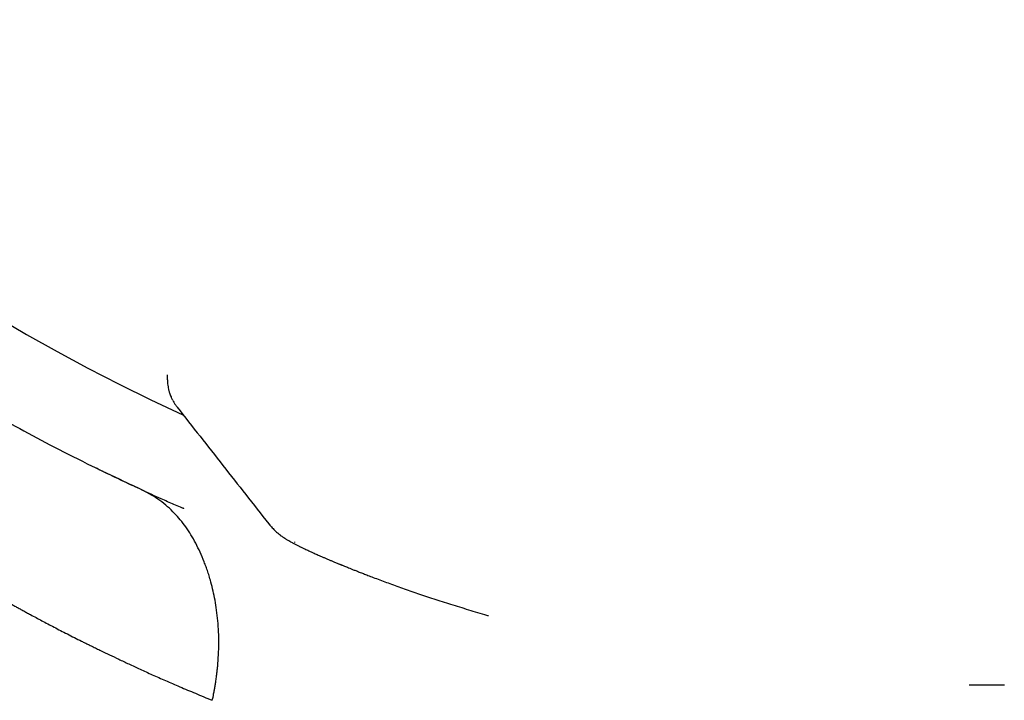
# Model space of a CAD drawing. Header units: millimetres. Extents: x 8 to 767, y 12 to 375.
# Tile 3 of 46: x 42 to 53, y 316 to 324. Entities that reach past the tile are written whole.
import ezdxf

# ---------------------------------------------------------------- set-up
doc = ezdxf.new("R2010")
doc.units = ezdxf.units.MM

msp = doc.modelspace()

# ---------------------------------------------------------------- linework, layer by layer
at = {"color": 7, "linetype": 'Continuous', "lineweight": 30}
for p, q in [((43.611, 319.924), (43.611, 319.983)), ((43.727, 319.604), (43.727, 319.603)), ((43.259, 318.654), (43.213, 318.675))]:
    msp.add_line(p, q, dxfattribs=at)
at = {"color": 7, "linetype": 'Continuous', "lineweight": 30, "flags": 128}
msp.add_lwpolyline([(53.471, 316.333), (53.472, 316.334), (53.473, 316.334)], dxfattribs=at)
at = {"color": 7, "linetype": 'Continuous', "lineweight": 30}
for centre, radius, start, end in [((53.255, 340.193), 23.753, 106.1413, 233.9075), ((53.255, 340.193), 22.741, 179.9968, 245.4169), ((44.891, 318.013), 0.221, 359.289, 0.711)]:
    msp.add_arc(centre, radius, start, end, dxfattribs=at)
for points, knots in [([(39.262, 320.999), (39.265, 320.997), (39.272, 320.992), (39.32, 320.957), (39.398, 320.902), (39.507, 320.824), (39.647, 320.725), (39.82, 320.606), (40.025, 320.467), (40.261, 320.311), (40.527, 320.14), (40.82, 319.958), (41.142, 319.764), (41.492, 319.561), (41.87, 319.35), (42.28, 319.132), (42.722, 318.907), (43.042, 318.756), (43.203, 318.679)], [0, 0, 0, 0, 0.063116, 0.125718, 0.187922, 0.249897, 0.311816, 0.37385, 0.436168, 0.498935, 0.560941, 0.622828, 0.684729, 0.746773, 0.808028, 0.870592, 0.934557, 1, 1, 1, 1]), ([(43.611, 319.924), (43.612, 319.908), (43.613, 319.881), (43.618, 319.845), (43.623, 319.819), (43.628, 319.8), (43.631, 319.786), (43.637, 319.769), (43.644, 319.747), (43.651, 319.732), (43.654, 319.723)], [0, 0, 0, 0, 0.183086, 0.328466, 0.435409, 0.50469, 0.574855, 0.680724, 0.822496, 1, 1, 1, 1]), ([(43.654, 319.723), (43.659, 319.712), (43.666, 319.698), (43.672, 319.687), (43.673, 319.685)], [0, 0, 0, 0, 0.765607, 1, 1, 1, 1]), ([(43.675, 319.682), (43.678, 319.675), (43.688, 319.657), (43.705, 319.632), (43.719, 319.613), (43.726, 319.604)], [0, 0, 0, 0, 0.2215393, 0.6005337, 1, 1, 1, 1]), ([(43.727, 319.603), (43.906, 319.374), (44.266, 318.916), (44.625, 318.459), (44.805, 318.23)], [0, 0, 0, 0, 0.500264, 1, 1, 1, 1]), ([(43.202, 318.68), (43.063, 318.745), (42.91, 318.816), (42.769, 318.887), (42.757, 318.893)], [0, 0, 0, 0, 0.911274, 1, 1, 1, 1]), ([(43.053, 318.749), (43.053, 318.749), (43.056, 318.748), (43.059, 318.747), (43.058, 318.747), (43.058, 318.747)], [0, 0, 0, 0, 0.132477, 0.856949, 1, 1, 1, 1]), ([(44.139, 316.151), (44.14, 316.155), (44.144, 316.167), (44.15, 316.193), (44.157, 316.229), (44.165, 316.271), (44.173, 316.318), (44.181, 316.368), (44.188, 316.417), (44.194, 316.464), (44.198, 316.496), (44.2, 316.518), (44.201, 316.528), (44.202, 316.539), (44.204, 316.55), (44.205, 316.561), (44.206, 316.572), (44.21, 316.626), (44.216, 316.721), (44.218, 316.856), (44.214, 316.989), (44.204, 317.119), (44.188, 317.241), (44.168, 317.356), (44.145, 317.464), (44.124, 317.544), (44.108, 317.599), (44.098, 317.631), (44.088, 317.663), (44.077, 317.694), (44.067, 317.724), (44.056, 317.753), (44.034, 317.811), (43.998, 317.895), (43.946, 318.001), (43.89, 318.1), (43.829, 318.192), (43.765, 318.276), (43.694, 318.356), (43.614, 318.433), (43.522, 318.506), (43.423, 318.57), (43.315, 318.627), (43.241, 318.662), (43.203, 318.679)], [0, 0, 0, 0, 0.004242, 0.011738, 0.022534, 0.036673, 0.049448, 0.064169, 0.080897, 0.093074, 0.106189, 0.109265, 0.112391, 0.115566, 0.118791, 0.122066, 0.125393, 0.128771, 0.169681, 0.210579, 0.251392, 0.291962, 0.332083, 0.36892, 0.404968, 0.440043, 0.451606, 0.463035, 0.474322, 0.485464, 0.496456, 0.507292, 0.51797, 0.560666, 0.603002, 0.644751, 0.685715, 0.72574, 0.764716, 0.809805, 0.855859, 0.902775, 0.950673, 1, 1, 1, 1]), ([(43.807, 318.407), (43.806, 318.407), (43.803, 318.408), (43.795, 318.412), (43.781, 318.418), (43.746, 318.432), (43.689, 318.457), (43.613, 318.49), (43.528, 318.528), (43.429, 318.573), (43.334, 318.617), (43.275, 318.645), (43.254, 318.656)], [0, 0, 0, 0, 0.010051, 0.031571, 0.058851, 0.090404, 0.228091, 0.36308, 0.501705, 0.692175, 0.887067, 1, 1, 1, 1]), ([(44.805, 318.23), (44.805, 318.23), (44.806, 318.229), (44.809, 318.226), (44.809, 318.226)], [0, 0, 0, 0, 0.747226, 1, 1, 1, 1]), ([(44.809, 318.226), (44.821, 318.211), (44.845, 318.183), (44.881, 318.147), (44.913, 318.119), (44.94, 318.098), (44.96, 318.083), (44.975, 318.072), (44.983, 318.067), (44.988, 318.064), (44.993, 318.061), (44.998, 318.057), (45.006, 318.052), (45.017, 318.046), (45.033, 318.036), (45.052, 318.025), (45.071, 318.014), (45.087, 318.005), (45.102, 317.997), (45.118, 317.989), (45.133, 317.981), (45.148, 317.973), (45.162, 317.966), (45.175, 317.96), (45.189, 317.953), (45.204, 317.946), (45.222, 317.937), (45.242, 317.928), (45.265, 317.917), (45.285, 317.908), (45.304, 317.899), (45.322, 317.891), (45.341, 317.882), (45.363, 317.872), (45.388, 317.861), (45.414, 317.85), (45.443, 317.837), (45.475, 317.824), (45.507, 317.81), (45.54, 317.796), (45.568, 317.784), (45.591, 317.774), (45.61, 317.767), (45.626, 317.76), (45.638, 317.755), (45.647, 317.751), (45.655, 317.748), (45.663, 317.745), (45.675, 317.74), (45.691, 317.734), (45.71, 317.726), (45.733, 317.716), (45.761, 317.705), (45.794, 317.692), (45.831, 317.677), (45.874, 317.661), (45.922, 317.642), (45.976, 317.621), (46.015, 317.606), (46.035, 317.598)], [0, 0, 0, 0, 0.020681, 0.038697, 0.0540247, 0.0666705, 0.0766706, 0.0841055, 0.0898383, 0.0952694, 0.1012434, 0.1077607, 0.1148213, 0.1302718, 0.1470707, 0.1759916, 0.2033888, 0.2225577, 0.2422853, 0.2625831, 0.2832509, 0.302287, 0.3191832, 0.3341548, 0.3498957, 0.3672229, 0.3861368, 0.4115721, 0.4354055, 0.4576137, 0.4741724, 0.4912072, 0.5099854, 0.530509, 0.5527808, 0.5768041, 0.6010623, 0.626885, 0.6542, 0.679882, 0.7022899, 0.7177724, 0.7311767, 0.7425001, 0.7517405, 0.7575383, 0.762048, 0.767365, 0.7758597, 0.7863442, 0.7994626, 0.8152193, 0.8336196, 0.8546701, 0.8783786, 0.9047542, 0.9338078, 0.9655516, 1, 1, 1, 1]), ([(40.879, 317.828), (40.879, 317.828), (40.877, 317.83), (40.884, 317.825), (40.902, 317.812), (40.934, 317.79), (40.98, 317.759), (41.041, 317.719), (41.115, 317.671), (41.204, 317.616), (41.305, 317.554), (41.422, 317.485), (41.556, 317.407), (41.666, 317.344), (41.745, 317.3), (41.784, 317.278), (41.824, 317.255), (41.865, 317.232), (41.908, 317.209), (41.953, 317.184), (42.026, 317.145), (42.132, 317.088), (42.276, 317.012), (42.433, 316.931), (42.556, 316.869), (42.64, 316.827), (42.681, 316.807), (42.717, 316.79), (42.749, 316.774), (42.776, 316.761), (42.803, 316.747), (42.854, 316.723), (42.931, 316.685), (43.04, 316.634), (43.16, 316.577), (43.291, 316.516), (43.435, 316.451), (43.591, 316.382), (43.76, 316.309), (43.943, 316.232), (44.072, 316.178), (44.139, 316.151)], [0, 0, 0, 0, 0.0003892, 0.0417785, 0.0840171, 0.1271232, 0.1711143, 0.2160066, 0.2618155, 0.3058595, 0.3507426, 0.3964755, 0.4430685, 0.4905311, 0.5018487, 0.5133034, 0.5248954, 0.5366249, 0.5484919, 0.5604965, 0.5726388, 0.6067401, 0.6418852, 0.6780755, 0.7153125, 0.7238161, 0.7323725, 0.7409817, 0.746727, 0.7522137, 0.7578699, 0.7636955, 0.7833591, 0.8047384, 0.8278336, 0.8526448, 0.879172, 0.9068959, 0.9362752, 0.9673099, 1, 1, 1, 1]), ([(46.035, 317.598), (46.087, 317.579), (46.19, 317.54), (46.358, 317.479), (46.536, 317.417), (46.724, 317.354), (46.922, 317.29), (47.131, 317.226), (47.289, 317.178), (47.38, 317.152), (47.395, 317.148)], [0, 0, 0, 0, 0.1368704, 0.2742485, 0.4123911, 0.551355, 0.6909552, 0.8309869, 0.9712579, 1, 1, 1, 1]), ([(53.059, 316.334), (53.1, 316.333), (53.238, 316.331), (53.375, 316.332), (53.471, 316.333)], [0, 0, 0, 0, 0.299375, 1, 1, 1, 1])]:
    msp.add_open_spline(points, degree=3, knots=knots, dxfattribs=at)

doc.saveas('drawing.dxf')
